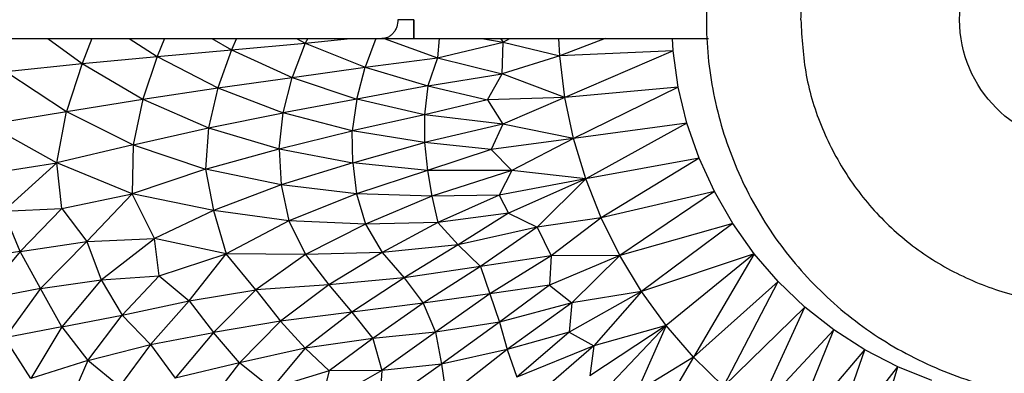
# Paper-space layout '_Superior' of a CAD drawing. Header units: millimetres. Extents: x -213 to 187, y -200 to 200.
# Tile 9 of 36: x -69 to -17, y -19 to 0. Entities that reach past the tile are written whole.
import ezdxf

# ---------------------------------------------------------------- set-up
doc = ezdxf.new("R2010")
doc.units = ezdxf.units.MM

psp = doc.layouts.new('_Superior')

# ---------------------------------------------------------------- linework, layer by layer
at = {"color": 7, "linetype": 'Continuous', "lineweight": 25}
for p, q in [((-156.658, -1.306), (-49.998, -1.306)), ((-67.668, -1.306), (-65.852, -2.622)), ((-65.341, -1.306), (-65.852, -2.622)), ((-63.364, -1.306), (-61.885, -2.242)), ((-61.508, -1.306), (-61.885, -2.242)), ((-58.993, -1.306), (-57.956, -1.894)), ((-57.691, -1.306), (-57.956, -1.894)), ((-57.956, -1.894), (-54.057, -1.541)), ((-54.057, -1.541), (-54.747, -3.358)), ((-54.513, -1.306), (-54.057, -1.541)), ((-53.924, -1.306), (-54.057, -1.541)), ((-54.057, -1.541), (-51.659, -1.306)), ((-54.057, -1.541), (-50.887, -2.82)), ((-50.313, -1.306), (-50.887, -2.82)), ((-49.879, -1.306), (-47.053, -2.319)), ((-48.305, -1.306), (-32.707, -1.306)), ((-46.96, -1.306), (-47.053, -2.319)), ((-47.053, -2.319), (-43.574, -1.487)), ((-44.708, -1.306), (-43.574, -1.487)), ((-43.718, -1.306), (-43.574, -1.487)), ((-43.628, -3.168), (-43.574, -1.487)), ((-43.574, -1.487), (-43.224, -1.306)), ((-43.574, -1.487), (-40.587, -2.213)), ((-40.587, -2.213), (-40.626, -1.306)), ((-38.171, -1.306), (-40.587, -2.213)), ((-34.587, -1.945), (-34.618, -1.306)), ((-61.885, -2.242), (-57.956, -1.894)), ((-57.956, -1.894), (-58.677, -3.909)), ((-57.956, -1.894), (-54.747, -3.358)), ((-34.587, -1.945), (-40.587, -2.213)), ((-34.587, -1.945), (-40.313, -4.415)), ((-34.312, -3.876), (-34.587, -1.945)), ((-65.852, -2.622), (-61.885, -2.242)), ((-61.885, -2.242), (-62.655, -4.506)), ((-61.885, -2.242), (-58.677, -3.909)), ((-50.887, -2.82), (-47.053, -2.319)), ((-47.053, -2.319), (-47.557, -3.797)), ((-47.053, -2.319), (-43.628, -3.168)), ((-40.587, -2.213), (-43.628, -3.168)), ((-40.313, -4.415), (-40.587, -2.213)), ((-69.899, -3.036), (-65.852, -2.622)), ((-69.899, -3.036), (-66.695, -5.157)), ((-65.852, -2.622), (-66.695, -5.157)), ((-65.852, -2.622), (-62.655, -4.506)), ((-54.747, -3.358), (-50.887, -2.82)), ((-51.329, -4.499), (-50.887, -2.82)), ((-50.887, -2.82), (-47.557, -3.797)), ((-58.677, -3.909), (-54.747, -3.358)), ((-55.22, -5.226), (-54.747, -3.358)), ((-54.747, -3.358), (-51.329, -4.499)), ((-47.557, -3.797), (-43.628, -3.168)), ((-44.406, -4.534), (-43.628, -3.168)), ((-40.313, -4.415), (-43.628, -3.168)), ((-62.655, -4.506), (-58.677, -3.909)), ((-58.677, -3.909), (-59.165, -6.018)), ((-58.677, -3.909), (-55.22, -5.226)), ((-47.557, -3.797), (-51.329, -4.499)), ((-47.557, -3.797), (-47.736, -5.338)), ((-47.557, -3.797), (-44.406, -4.534)), ((-34.312, -3.876), (-40.313, -4.415)), ((-34.312, -3.876), (-39.847, -6.586)), ((-33.85, -5.772), (-34.312, -3.876)), ((-66.695, -5.157), (-62.655, -4.506)), ((-62.655, -4.506), (-63.155, -6.921)), ((-62.655, -4.506), (-59.165, -6.018)), ((-51.329, -4.499), (-55.22, -5.226)), ((-51.329, -4.499), (-51.566, -6.185)), ((-47.736, -5.338), (-51.329, -4.499)), ((-44.406, -4.534), (-47.736, -5.338)), ((-40.313, -4.415), (-44.406, -4.534)), ((-44.406, -4.534), (-43.589, -5.822)), ((-40.313, -4.415), (-43.589, -5.822)), ((-39.847, -6.586), (-40.313, -4.415)), ((-70.845, -5.84), (-66.695, -5.157)), ((-67.199, -7.865), (-66.695, -5.157)), ((-66.695, -5.157), (-63.155, -6.921)), ((-59.165, -6.018), (-55.22, -5.226)), ((-55.434, -7.131), (-55.22, -5.226)), ((-51.566, -6.185), (-55.22, -5.226)), ((-47.736, -5.338), (-51.566, -6.185)), ((-47.736, -5.338), (-47.744, -6.792)), ((-43.589, -5.822), (-47.736, -5.338)), ((-70.845, -5.84), (-67.199, -7.865)), ((-63.155, -6.921), (-59.165, -6.018)), ((-59.165, -6.018), (-59.336, -8.201)), ((-59.165, -6.018), (-55.434, -7.131)), ((-55.434, -7.131), (-51.566, -6.185)), ((-47.744, -6.792), (-51.566, -6.185)), ((-51.535, -7.862), (-51.566, -6.185)), ((-43.589, -5.822), (-47.744, -6.792)), ((-43.589, -5.822), (-44.211, -7.164)), ((-39.847, -6.586), (-43.589, -5.822)), ((-33.85, -5.772), (-39.847, -6.586)), ((-33.85, -5.772), (-39.206, -8.711)), ((-33.213, -7.615), (-33.85, -5.772)), ((-39.847, -6.586), (-44.211, -7.164)), ((-39.847, -6.586), (-43.12, -8.276)), ((-39.206, -8.711), (-39.847, -6.586)), ((-63.155, -6.921), (-67.199, -7.865)), ((-63.155, -6.921), (-63.208, -9.507)), ((-63.155, -6.921), (-59.336, -8.201)), ((-59.336, -8.201), (-55.434, -7.131)), ((-55.434, -7.131), (-51.535, -7.862)), ((-55.434, -7.131), (-55.32, -9.036)), ((-51.535, -7.862), (-47.744, -6.792)), ((-44.211, -7.164), (-47.744, -6.792)), ((-47.744, -6.792), (-47.576, -8.27)), ((-44.211, -7.164), (-47.576, -8.27)), ((-44.211, -7.164), (-43.12, -8.276)), ((-33.213, -7.615), (-39.206, -8.711)), ((-33.213, -7.615), (-38.39, -10.775)), ((-32.401, -9.39), (-33.213, -7.615)), ((-70.918, -8.457), (-67.199, -7.865)), ((-70.014, -10.417), (-67.199, -7.865)), ((-63.208, -9.507), (-67.199, -7.865)), ((-66.932, -10.289), (-67.199, -7.865)), ((-59.336, -8.201), (-63.208, -9.507)), ((-55.32, -9.036), (-59.336, -8.201)), ((-59.336, -8.201), (-58.913, -10.381)), ((-51.535, -7.862), (-55.32, -9.036)), ((-47.576, -8.27), (-51.535, -7.862)), ((-51.535, -7.862), (-51.337, -9.514)), ((-47.576, -8.27), (-51.337, -9.514)), ((-43.12, -8.276), (-47.576, -8.27)), ((-47.576, -8.27), (-47.347, -9.635)), ((-43.12, -8.276), (-47.347, -9.635)), ((-43.12, -8.276), (-43.795, -9.577)), ((-39.206, -8.711), (-43.12, -8.276)), ((-39.206, -8.711), (-43.795, -9.577)), ((-39.206, -8.711), (-43.288, -10.533)), ((-39.206, -8.711), (-41.777, -11.268)), ((-38.39, -10.775), (-39.206, -8.711)), ((-55.32, -9.036), (-58.913, -10.381)), ((-51.337, -9.514), (-55.32, -9.036)), ((-55.32, -9.036), (-54.915, -10.941)), ((-66.932, -10.289), (-63.208, -9.507)), ((-65.619, -12.018), (-63.208, -9.507)), ((-58.913, -10.381), (-63.208, -9.507)), ((-62.033, -11.872), (-63.208, -9.507)), ((-51.337, -9.514), (-54.915, -10.941)), ((-47.347, -9.635), (-51.337, -9.514)), ((-51.337, -9.514), (-50.864, -11.106)), ((-47.347, -9.635), (-50.864, -11.106)), ((-43.795, -9.577), (-47.347, -9.635)), ((-47.347, -9.635), (-47.038, -11.018)), ((-43.795, -9.577), (-47.038, -11.018)), ((-43.795, -9.577), (-43.288, -10.533)), ((-32.401, -9.39), (-38.39, -10.775)), ((-32.401, -9.39), (-37.402, -12.762)), ((-31.424, -11.079), (-32.401, -9.39)), ((-70.014, -10.417), (-66.932, -10.289)), ((-69.148, -12.559), (-70.014, -10.417)), ((-66.932, -10.289), (-69.148, -12.559)), ((-66.932, -10.289), (-65.619, -12.018)), ((-58.913, -10.381), (-62.033, -11.872)), ((-54.915, -10.941), (-58.913, -10.381)), ((-58.913, -10.381), (-58.234, -12.677)), ((-54.915, -10.941), (-58.234, -12.677)), ((-54.915, -10.941), (-54.034, -12.714)), ((-50.864, -11.106), (-54.915, -10.941)), ((-43.288, -10.533), (-47.038, -11.018)), ((-43.288, -10.533), (-45.951, -12.196)), ((-43.288, -10.533), (-41.777, -11.268)), ((-38.39, -10.775), (-41.777, -11.268)), ((-38.39, -10.775), (-41.034, -12.787)), ((-37.402, -12.762), (-38.39, -10.775)), ((-50.864, -11.106), (-54.034, -12.714)), ((-47.038, -11.018), (-50.864, -11.106)), ((-50.864, -11.106), (-49.99, -12.605)), ((-47.038, -11.018), (-49.99, -12.605)), ((-47.038, -11.018), (-45.951, -12.196)), ((-41.777, -11.268), (-45.951, -12.196)), ((-41.777, -11.268), (-44.783, -13.34)), ((-41.777, -11.268), (-41.034, -12.787)), ((-31.424, -11.079), (-37.402, -12.762)), ((-31.424, -11.079), (-36.254, -14.661)), ((-30.295, -12.668), (-31.424, -11.079)), ((-65.619, -12.018), (-62.033, -11.872)), ((-64.856, -14.051), (-62.033, -11.872)), ((-58.234, -12.677), (-62.033, -11.872)), ((-61.782, -13.835), (-62.033, -11.872)), ((-69.148, -12.559), (-65.619, -12.018)), ((-65.619, -12.018), (-68.064, -14.51)), ((-65.619, -12.018), (-64.856, -14.051)), ((-45.951, -12.196), (-49.99, -12.605)), ((-45.951, -12.196), (-48.816, -13.951)), ((-45.951, -12.196), (-44.783, -13.34)), ((-69.148, -12.559), (-72.383, -13.014)), ((-69.148, -12.559), (-71.292, -15.138)), ((-68.064, -14.51), (-69.148, -12.559)), ((-61.782, -13.835), (-58.234, -12.677)), ((-60.199, -15.154), (-58.234, -12.677)), ((-54.034, -12.714), (-58.234, -12.677)), ((-56.662, -14.575), (-58.234, -12.677)), ((-54.034, -12.714), (-56.662, -14.575)), ((-49.99, -12.605), (-54.034, -12.714)), ((-54.034, -12.714), (-52.798, -14.317)), ((-49.99, -12.605), (-52.798, -14.317)), ((-49.99, -12.605), (-48.816, -13.951)), ((-41.034, -12.787), (-44.783, -13.34)), ((-41.034, -12.787), (-44.291, -14.791)), ((-37.402, -12.762), (-41.129, -14.327)), ((-41.034, -12.787), (-41.129, -14.327)), ((-37.402, -12.762), (-41.034, -12.787)), ((-37.402, -12.762), (-39.935, -15.27)), ((-36.254, -14.661), (-37.402, -12.762)), ((-30.295, -12.668), (-36.254, -14.661)), ((-30.295, -12.668), (-34.949, -16.456)), ((-30.295, -12.668), (-33.5, -18.136)), ((-29.017, -14.143), (-30.295, -12.668)), ((-44.783, -13.34), (-48.816, -13.951)), ((-44.783, -13.34), (-47.812, -15.288)), ((-44.783, -13.34), (-44.291, -14.791)), ((-68.064, -14.51), (-64.856, -14.051)), ((-64.856, -14.051), (-66.943, -16.525)), ((-64.856, -14.051), (-61.782, -13.835)), ((-64.856, -14.051), (-63.742, -15.923)), ((-63.742, -15.923), (-61.782, -13.835)), ((-61.782, -13.835), (-60.199, -15.154)), ((-48.816, -13.951), (-52.798, -14.317)), ((-48.816, -13.951), (-51.589, -15.764)), ((-48.816, -13.951), (-47.812, -15.288)), ((-68.064, -14.51), (-71.292, -15.138)), ((-68.064, -14.51), (-69.949, -17.107)), ((-66.943, -16.525), (-68.064, -14.51)), ((-60.199, -15.154), (-56.662, -14.575)), ((-58.902, -16.836), (-56.662, -14.575)), ((-52.798, -14.317), (-56.662, -14.575)), ((-56.662, -14.575), (-55.365, -16.232)), ((-52.798, -14.317), (-55.365, -16.232)), ((-52.798, -14.317), (-51.589, -15.764)), ((-41.129, -14.327), (-44.291, -14.791)), ((-41.129, -14.327), (-43.769, -16.284)), ((-41.129, -14.327), (-39.935, -15.27)), ((-29.017, -14.143), (-33.5, -18.136)), ((-31.913, -19.689), (-29.017, -14.143)), ((-27.606, -15.489), (-29.017, -14.143)), ((-44.291, -14.791), (-47.812, -15.288)), ((-44.291, -14.791), (-47.152, -16.81)), ((-44.291, -14.791), (-43.769, -16.284)), ((-36.254, -14.661), (-40.084, -16.82)), ((-36.254, -14.661), (-39.935, -15.27)), ((-36.254, -14.661), (-38.779, -17.544)), ((-34.949, -16.456), (-36.254, -14.661)), ((-63.742, -15.923), (-60.199, -15.154)), ((-62.239, -17.469), (-60.199, -15.154)), ((-60.199, -15.154), (-58.902, -16.836)), ((-47.812, -15.288), (-51.589, -15.764)), ((-47.812, -15.288), (-50.483, -17.152)), ((-47.812, -15.288), (-47.152, -16.81)), ((-39.935, -15.27), (-43.769, -16.284)), ((-39.935, -15.27), (-43.372, -17.737)), ((-39.935, -15.27), (-40.084, -16.82)), ((-31.913, -19.689), (-27.606, -15.489)), ((-30.204, -21.104), (-27.606, -15.489)), ((-26.072, -16.695), (-27.606, -15.489)), ((-66.943, -16.525), (-63.742, -15.923)), ((-65.554, -18.32), (-63.742, -15.923)), ((-63.742, -15.923), (-62.239, -17.469)), ((-51.589, -15.764), (-55.365, -16.232)), ((-51.589, -15.764), (-54.065, -17.661)), ((-51.589, -15.764), (-50.483, -17.152)), ((-66.943, -16.525), (-69.949, -17.107)), ((-66.943, -16.525), (-68.579, -19.257)), ((-66.943, -16.525), (-65.554, -18.32)), ((-55.365, -16.232), (-58.902, -16.836)), ((-55.365, -16.232), (-57.536, -18.434)), ((-55.365, -16.232), (-54.065, -17.661)), ((-43.769, -16.284), (-47.152, -16.81)), ((-43.769, -16.284), (-46.836, -18.5)), ((-43.769, -16.284), (-43.372, -17.737)), ((-34.949, -16.456), (-38.993, -19.114)), ((-34.949, -16.456), (-38.779, -17.544)), ((-34.949, -16.456), (-38.169, -19.851)), ((-34.949, -16.456), (-36.502, -19.976)), ((-33.5, -18.136), (-34.949, -16.456)), ((-68.579, -19.257), (-69.949, -17.107)), ((-62.239, -17.469), (-58.902, -16.836)), ((-58.902, -16.836), (-60.939, -19.249)), ((-57.536, -18.434), (-58.902, -16.836)), ((-50.483, -17.152), (-54.065, -17.661)), ((-50.483, -17.152), (-52.783, -18.859)), ((-47.152, -16.81), (-50.483, -17.152)), ((-50.483, -17.152), (-50.002, -18.84)), ((-47.152, -16.81), (-50.002, -18.84)), ((-47.152, -16.81), (-46.836, -18.5)), ((-40.084, -16.82), (-43.372, -17.737)), ((-40.084, -16.82), (-42.849, -19.188)), ((-40.084, -16.82), (-38.779, -17.544)), ((-30.204, -21.104), (-26.072, -16.695)), ((-28.38, -22.371), (-26.072, -16.695)), ((-24.432, -17.75), (-26.072, -16.695)), ((-65.554, -18.32), (-62.239, -17.469)), ((-62.239, -17.469), (-63.884, -19.681)), ((-62.239, -17.469), (-60.939, -19.249)), ((-54.065, -17.661), (-57.536, -18.434)), ((-54.065, -17.661), (-55.838, -19.792)), ((-54.065, -17.661), (-52.783, -18.859)), ((-38.779, -17.544), (-42.849, -19.188)), ((-38.779, -17.544), (-42.296, -20.574)), ((-38.779, -17.544), (-38.993, -19.114)), ((-43.372, -17.737), (-46.836, -18.5)), ((-43.372, -17.737), (-46.584, -20.249)), ((-43.372, -17.737), (-42.849, -19.188)), ((-33.5, -18.136), (-36.502, -19.976)), ((-33.5, -18.136), (-35.285, -21.141)), ((-31.913, -19.689), (-33.5, -18.136)), ((-28.38, -22.371), (-24.432, -17.75)), ((-26.461, -23.48), (-24.432, -17.75)), ((-22.696, -18.643), (-24.432, -17.75)), ((-65.554, -18.32), (-68.579, -19.257)), ((-65.554, -18.32), (-66.748, -21.032)), ((-63.884, -19.681), (-65.554, -18.32)), ((-57.536, -18.434), (-60.939, -19.249)), ((-57.536, -18.434), (-59.352, -20.781)), ((-55.838, -19.792), (-57.536, -18.434)), ((-46.836, -18.5), (-50.135, -20.82)), ((-46.836, -18.5), (-50.002, -18.84)), ((-46.836, -18.5), (-46.584, -20.249)), ((-26.461, -23.48), (-22.696, -18.643)), ((-24.447, -24.425), (-22.696, -18.643)), ((-20.884, -19.369), (-22.696, -18.643)), ((-52.783, -18.859), (-55.838, -19.792)), ((-50.002, -18.84), (-53.252, -20.689)), ((-52.783, -18.859), (-53.252, -20.689)), ((-50.002, -18.84), (-52.783, -18.859)), ((-50.002, -18.84), (-50.135, -20.82))]:
    psp.add_line(p, q, dxfattribs=at)
at = {"color": 7, "linetype": 'Continuous'}
psp.add_circle((-12.825, -0.306), 6.596, dxfattribs=at)
at = {"color": 7, "linetype": 'Continuous', "lineweight": 25}
for points, knots in [([(-12.825, 199.694), (-16.243, 199.643), (-23.254, 199.539), (-34.012, 198.664), (-45.252, 197.163), (-56.948, 194.893), (-68.341, 191.953), (-79.355, 188.413), (-89.927, 184.355), (-100.652, 179.511), (-111.465, 173.825), (-122.288, 167.245), (-133.032, 159.723), (-143.597, 151.225), (-153.871, 141.726), (-163.732, 131.217), (-173.05, 119.706), (-181.692, 107.223), (-189.525, 93.818), (-196.416, 79.564), (-202.245, 64.561), (-206.902, 48.925), (-210.298, 32.797), (-212.363, 16.332), (-213.056, -0.306), (-212.363, -16.944), (-210.298, -33.41), (-206.902, -49.538), (-202.245, -65.173), (-196.416, -80.177), (-189.525, -94.43), (-181.692, -107.835), (-173.05, -120.319), (-163.732, -131.83), (-153.871, -142.339), (-143.597, -151.838), (-133.032, -160.336), (-122.288, -167.857), (-111.465, -174.438), (-100.652, -180.124), (-89.927, -184.967), (-79.355, -189.025), (-68.341, -192.566), (-56.948, -195.505), (-45.252, -197.776), (-34.012, -199.276), (-23.254, -200.151), (-16.243, -200.256), (-12.825, -200.306)], [0, 0, 0, 0, 0.016322, 0.033479, 0.05151, 0.070452, 0.090341, 0.107661, 0.125675, 0.144395, 0.163829, 0.18398, 0.204846, 0.226418, 0.248682, 0.271613, 0.29518, 0.319343, 0.344053, 0.369251, 0.394871, 0.420839, 0.447075, 0.473492, 0.5, 0.526508, 0.552925, 0.579161, 0.605129, 0.630749, 0.655947, 0.680657, 0.70482, 0.728387, 0.751318, 0.773582, 0.795154, 0.81602, 0.836171, 0.855605, 0.874325, 0.892339, 0.909659, 0.929548, 0.94849, 0.966521, 0.983678, 1, 1, 1, 1]), ([(-49.151, -0.306), (-49.163, -0.434), (-49.181, -0.63), (-49.289, -0.865), (-49.4, -1.024), (-49.536, -1.152), (-49.732, -1.273), (-49.893, -1.293), (-49.998, -1.306)], [0, 0, 0, 0, 0.243352, 0.373386, 0.505405, 0.636635, 0.764394, 1, 1, 1, 1]), ([(-48.305, -0.306), (-48.387, -0.306), (-48.556, -0.306), (-48.793, -0.306), (-49.002, -0.306), (-49.102, -0.306), (-49.151, -0.306)], [0, 0, 0, 0, 0.245973, 0.5, 0.754027, 1, 1, 1, 1]), ([(-48.305, -0.306), (-48.305, -0.434), (-48.305, -0.63), (-48.305, -0.865), (-48.305, -1.024), (-48.305, -1.152), (-48.305, -1.27), (-48.305, -1.33), (-48.305, -1.27), (-48.305, -1.152), (-48.305, -1.024), (-48.305, -0.865), (-48.305, -0.63), (-48.305, -0.434), (-48.305, -0.306)], [0, 0, 0, 0, 0.1216762, 0.1866928, 0.2527026, 0.3183173, 0.3821972, 0.5, 0.6178028, 0.6816827, 0.7472974, 0.8133072, 0.8783238, 1, 1, 1, 1]), ([(-12.825, -196.306), (-16.166, -196.257), (-23.02, -196.155), (-33.535, -195.302), (-44.521, -193.84), (-55.952, -191.626), (-67.788, -188.581), (-79.975, -184.6), (-92.439, -179.584), (-105.082, -173.435), (-117.788, -166.059), (-129.671, -157.885), (-140.659, -149.084), (-150.714, -139.83), (-160.37, -129.591), (-169.502, -118.374), (-177.98, -106.207), (-185.673, -93.138), (-192.455, -79.239), (-198.204, -64.603), (-202.821, -49.345), (-206.186, -33.6), (-208.354, -17.516), (-208.666, -6.682), (-208.823, -1.255)], [0, 0, 0, 0, 0.032663, 0.066994, 0.10307, 0.140965, 0.180749, 0.222482, 0.266217, 0.311991, 0.359823, 0.409713, 0.452845, 0.497357, 0.543205, 0.590325, 0.638638, 0.688046, 0.738436, 0.789675, 0.841616, 0.894099, 0.946953, 1, 1, 1, 1]), ([(-49.998, -1.306), (-49.9, -1.306), (-49.7, -1.306), (-49.282, -1.306), (-48.807, -1.306), (-48.47, -1.306), (-48.305, -1.306)], [0, 0, 0, 0, 0.2459732, 0.5, 0.7540268, 1, 1, 1, 1])]:
    psp.add_open_spline(points, degree=3, knots=knots, dxfattribs=at)
for points in [[(-12.825, 19.694), (-14.134, 19.619), (-16.752, 19.47), (-20.528, 18.281), (-24.008, 16.433), (-27.058, 13.926), (-29.562, 10.877), (-31.422, 7.397), (-32.567, 3.621), (-32.954, -0.306), (-32.567, -4.233), (-31.422, -8.009), (-29.562, -11.49), (-27.058, -14.539), (-24.008, -17.045), (-20.528, -18.894), (-16.752, -20.083), (-14.134, -20.232), (-12.825, -20.306)], [(-27.825, -0.306), (-27.769, 0.675), (-27.658, 2.639), (-26.766, 5.471), (-25.379, 8.081), (-23.5, 10.368), (-21.213, 12.248), (-18.602, 13.634), (-15.77, 14.526), (-13.807, 14.638), (-12.825, 14.694)], [(-27.825, -0.306), (-27.769, -1.288), (-27.658, -3.252), (-26.766, -6.084), (-25.379, -8.694), (-23.5, -10.981), (-21.213, -12.861), (-18.602, -14.247), (-15.77, -15.139), (-13.807, -15.25), (-12.825, -15.306)]]:
    psp.add_open_spline(points, degree=3, dxfattribs=at)

doc.saveas('drawing.dxf')
